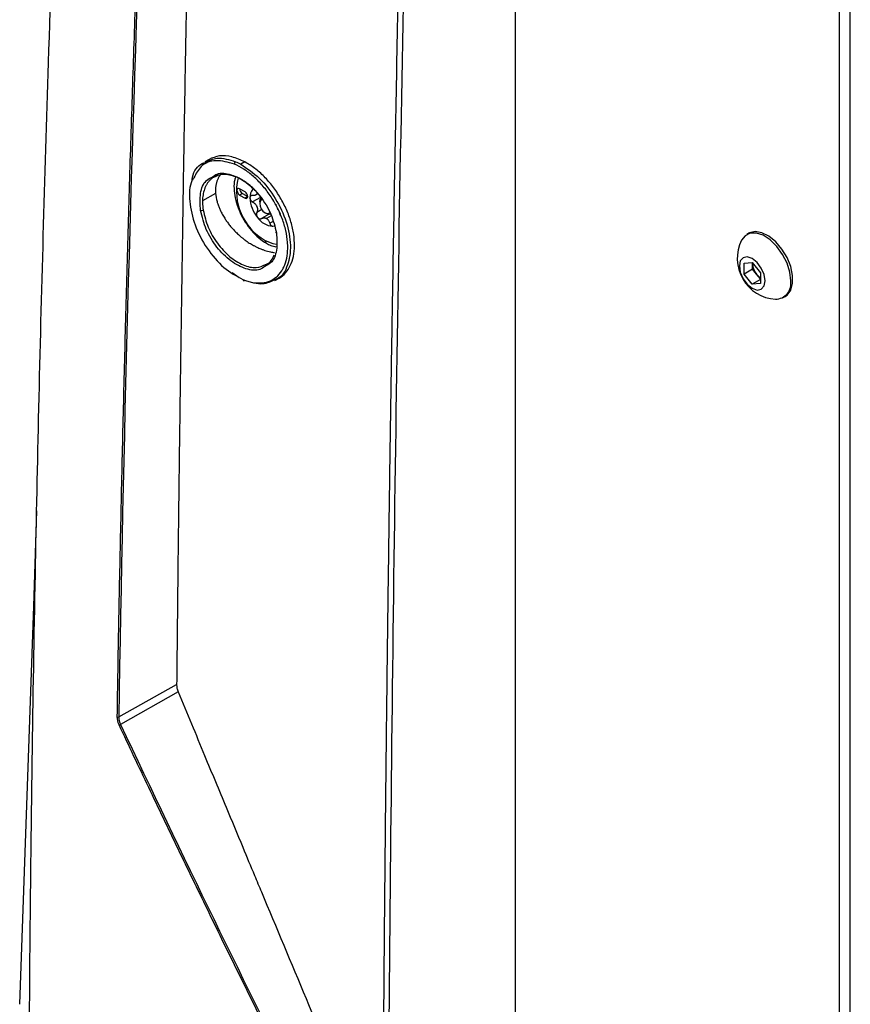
# Model space of a CAD drawing. Header units: millimetres. Extents: x 155473 to 158085, y 111018 to 114514.
# Tile 169 of 181: x 157702 to 157810, y 113880 to 114009. Entities that reach past the tile are written whole.
import ezdxf

# ---------------------------------------------------------------- set-up
doc = ezdxf.new("R2010")
doc.units = ezdxf.units.MM

msp = doc.modelspace()

# ---------------------------------------------------------------- linework, layer by layer
at = {"color": 7, "linetype": 'Continuous', "lineweight": 25}
for p, q in [((157766.27, 113827.3), (157766.27, 114133.51)), ((157808.61, 113804.85), (157808.61, 114133.67)), ((157810.02, 113805.66), (157810.02, 114134.48)), ((157726.24, 113990.55), (157725.7, 113990.24)), ((157730.93, 113990.21), (157730.4, 113989.9)), ((157727.09, 113986.11), (157725.39, 113985.13)), ((157730.95, 113986.3), (157730.24, 113986.71)), ((157730.6, 113986.1), (157730.24, 113985.89)), ((157730.24, 113985.89), (157730.95, 113985.49)), ((157730.6, 113986.1), (157731.3, 113985.69)), ((157731.3, 113985.69), (157730.95, 113985.49)), ((157732.98, 113985.59), (157731.94, 113984.99)), ((157732.28, 113985.86), (157732.58, 113986.03)), ((157732.86, 113985), (157732.86, 113984.79)), ((157733.13, 113983.99), (157732.48, 113983.61)), ((157734.02, 113983.36), (157733.11, 113982.83)), ((157733.57, 113983.57), (157733.74, 113983.46)), ((157734.37, 113983.19), (157733.74, 113982.83)), ((157735.27, 113983.92), (157735.3, 113983.94)), ((157735.32, 113983.91), (157735.3, 113983.86)), ((157734.6, 113982.45), (157734.18, 113982.21)), ((157796.77, 113980.89), (157796.51, 113980.74)), ((157796.14, 113976.98), (157797.2, 113977.07)), ((157796.14, 113975.56), (157796.14, 113976.98)), ((157797.2, 113977.07), (157798.27, 113975.75)), ((157797.25, 113976.9), (157797.25, 113977.02)), ((157797.25, 113977.01), (157797.25, 113976.9)), ((157797.25, 113976.2), (157797.25, 113976.9)), ((157730.17, 113975.07), (157729.28, 113975.75)), ((157797.25, 113976.2), (157796.14, 113975.56)), ((157797.2, 113974.24), (157796.14, 113975.56)), ((157797.78, 113975.54), (157797.25, 113976.2)), ((157798.27, 113974.93), (157797.78, 113975.54)), ((157798.27, 113975.75), (157798.27, 113974.34)), ((157734.85, 113974.73), (157735.39, 113975.05)), ((157798.27, 113974.85), (157797.2, 113974.24)), ((157798.27, 113974.34), (157797.2, 113974.24)), ((157801.26, 113972.51), (157801.52, 113972.66)), ((157714.45, 113917.74), (157722.01, 113922)), ((157722.21, 113921.02), (157714.68, 113916.78))]:
    msp.add_line(p, q, dxfattribs=at)
at = {"color": 7, "linetype": 'Continuous', "lineweight": 25, "flags": 128}
for points in [[(157730.24, 113986.71), (157730.11, 113986.76), (157729.99, 113986.73), (157729.92, 113986.65), (157729.89, 113986.51), (157729.92, 113986.33), (157729.99, 113986.16), (157730.11, 113986), (157730.24, 113985.89)], [(157730.95, 113985.49), (157731.08, 113985.44), (157731.2, 113985.46), (157731.28, 113985.55), (157731.3, 113985.69), (157731.28, 113985.86), (157731.2, 113986.04), (157731.08, 113986.19), (157730.95, 113986.3)], [(157732.86, 113985), (157732.93, 113985.35), (157733.12, 113985.57), (157733.12, 113985.57)], [(157733.17, 113985.29), (157733.07, 113985.25), (157732.91, 113985.07), (157732.86, 113984.79), (157732.91, 113984.45), (157733.07, 113984.09), (157733.29, 113983.78), (157733.57, 113983.57)], [(157733.57, 113983.57), (157733.84, 113983.47), (157734.07, 113983.52), (157734.18, 113983.62)], [(157734.37, 113983.4), (157734.08, 113983.35), (157733.74, 113983.46)], [(157734.56, 113981.83), (157734.77, 113981.87), (157734.83, 113981.89)], [(157735.01, 113981.07), (157735, 113981.06), (157734.98, 113981.04), (157734.98, 113981.01), (157734.98, 113980.99), (157735, 113980.97), (157735.02, 113980.96), (157735.06, 113980.94)], [(157802.24, 113974.68), (157802.11, 113975.8), (157801.75, 113976.98), (157801.17, 113978.13), (157800.43, 113979.17), (157799.56, 113980.03), (157798.65, 113980.63), (157797.76, 113980.93), (157796.94, 113980.91), (157796.28, 113980.58), (157795.82, 113979.98)], [(157801.52, 113972.66), (157801.75, 113972.83), (157802.23, 113973.45), (157802.48, 113974.33), (157802.48, 113975.39), (157802.23, 113976.55), (157801.75, 113977.72), (157801.09, 113978.83), (157800.27, 113979.78), (157799.38, 113980.52), (157798.47, 113980.97), (157797.6, 113981.11), (157796.86, 113980.94), (157796.77, 113980.89)], [(157733.57, 113979.97), (157734.56, 113979.55), (157735.06, 113979.46)], [(157798.88, 113974.69), (157798.76, 113975.5), (157798.39, 113976.34), (157797.85, 113977.08), (157797.2, 113977.6), (157796.56, 113977.82), (157796.02, 113977.71), (157795.65, 113977.29), (157795.53, 113976.63), (157795.65, 113975.81), (157796.02, 113974.97), (157796.56, 113974.24), (157797.2, 113973.72), (157797.85, 113973.49), (157798.39, 113973.6), (157798.76, 113974.02), (157798.88, 113974.69)], [(157730.67, 113974.85), (157730.68, 113974.81), (157730.69, 113974.78), (157730.71, 113974.75), (157730.74, 113974.73), (157730.76, 113974.72), (157730.79, 113974.72), (157730.83, 113974.73), (157730.86, 113974.74)], [(157703.72, 113944.67), (157703.29, 113932.22), (157702.39, 113906.22), (157701.5, 113880.23)]]:
    msp.add_lwpolyline(points, dxfattribs=at)
at = {"color": 7, "linetype": 'Continuous', "lineweight": 25}
for centre, radius, start, end in [((157729.91, 113989.94), 0.363, 125.4816, 183.1253), ((157737.24, 113986.4), 7.41, 166.5583, 240.231), ((157730.99, 113986.73), 0.75, 181.8666, 238.1281), ((157733.17, 113985.62), 1.59, 139.5752, 183.3539), ((157735.88, 113985.72), 4.3, 182.6393, 219.7721), ((157733.17, 113985.56), 0.818, 141.0957, 148.703), ((157732.15, 113986.28), 0.43, 317.6518, 332.1469), ((157735.56, 113985.56), 3.28, 199.6999, 202.7114), ((157730.9, 113983.75), 1.72, 18.3336, 24.0778), ((157731.92, 113983.41), 3.28, 19.6999, 22.7114), ((157736.59, 113985.22), 1.72, 198.3336, 204.0778), ((157725.25, 113984.35), 0.494, 256.9046, 297.9291), ((157734.71, 113984.38), 2.56, 213.4349, 266.5705), ((157734.7, 113984.48), 1.91, 237.8448, 242.1606), ((157733.27, 113982.02), 0.943, 59.9574, 64.2493), ((157733.21, 113981.91), 1.07, 56.0119, 59.9627), ((157733.97, 113979.93), 0.402, 174.3176, 234.3717), ((157800.57, 113977.6), 5.32, 153.3357, 266.6589), ((157799.55, 113977.01), 2.3, 182.6393, 219.7721), ((157799.34, 113976.76), 1.98, 218.0623, 237.233), ((157800.23, 113974.33), 2.04, 270.6605, 10.0847), ((157714.34, 113917.96), 0.239, 247.6383, 295.4077), ((157714.36, 113917.25), 0.568, 283.9972, 303.6679)]:
    msp.add_arc(centre, radius, start, end, dxfattribs=at)
for points, knots in [([(157702.73, 113870.05), (157702.74, 113871.31), (157702.76, 113874.06), (157702.79, 113878.19), (157702.82, 113882.44), (157702.85, 113887.1), (157702.92, 113894), (157703.02, 113902.47), (157703.21, 113917.16), (157703.52, 113935.46), (157704.16, 113965.81), (157705.03, 113997.01), (157706.35, 114034.49), (157707.6, 114064.62), (157708.79, 114089.44), (157709.53, 114103.97), (157710.02, 114113.21), (157710.41, 114120.27), (157710.7, 114125.51), (157710.94, 114129.77), (157711.19, 114134.01), (157711.35, 114136.85), (157711.43, 114138.25)], [0, 0, 0, 0, 0.014307, 0.03125, 0.04689, 0.0625, 0.083973, 0.125, 0.158438, 0.25, 0.331399, 0.5, 0.59973, 0.749999, 0.835284, 0.875, 0.910911, 0.9375, 0.953126, 0.96875, 0.984552, 1, 1, 1, 1]), ([(157726.31, 114136.66), (157726.22, 114133.55), (157726.03, 114127.33), (157725.77, 114118.02), (157725.51, 114108.71), (157725.26, 114099.42), (157725.02, 114090.14), (157724.78, 114080.87), (157724.56, 114071.6), (157724.34, 114062.34), (157724.13, 114053.08), (157723.93, 114043.82), (157723.73, 114034.55), (157723.54, 114025.27), (157723.36, 114015.98), (157723.19, 114006.67), (157723.03, 113997.34), (157722.87, 113987.99), (157722.73, 113978.62), (157722.59, 113969.22), (157722.45, 113959.8), (157722.33, 113950.37), (157722.21, 113940.92), (157722.11, 113931.46), (157722.04, 113925.16), (157722.01, 113922)], [0, 0, 0, 0, 0.043264, 0.086472, 0.129632, 0.172753, 0.215844, 0.258915, 0.301974, 0.345032, 0.388102, 0.431201, 0.474348, 0.517559, 0.560853, 0.604246, 0.647757, 0.691402, 0.735176, 0.779072, 0.823077, 0.867183, 0.911379, 0.955655, 1, 1, 1, 1]), ([(157714.25, 113917.74), (157714.29, 113919.76), (157714.35, 113923.82), (157714.46, 113929.91), (157714.58, 113936), (157714.71, 113942.1), (157714.84, 113948.21), (157714.98, 113954.32), (157715.13, 113960.43), (157715.28, 113966.55), (157715.45, 113972.68), (157715.62, 113978.81), (157715.8, 113984.95), (157715.98, 113991.09), (157716.18, 113997.23), (157716.38, 114003.38), (157716.59, 114009.54), (157716.81, 114015.7), (157717.04, 114021.87), (157717.27, 114028.04), (157717.51, 114034.22), (157717.76, 114040.4), (157718.02, 114046.58), (157718.28, 114052.77), (157718.56, 114058.97), (157718.84, 114065.17), (157719.12, 114071.38), (157719.42, 114077.59), (157719.72, 114083.8), (157720.04, 114090.02), (157720.36, 114096.25), (157720.68, 114102.48), (157721.02, 114108.71), (157721.36, 114114.95), (157721.71, 114121.19), (157722.07, 114127.44), (157722.32, 114131.61), (157722.44, 114133.7)], [0, 0, 0, 0, 0.028486, 0.056978, 0.085475, 0.113977, 0.142485, 0.170997, 0.199515, 0.228038, 0.256566, 0.285099, 0.313637, 0.342181, 0.370729, 0.399282, 0.42784, 0.456403, 0.484971, 0.513544, 0.542122, 0.570705, 0.599292, 0.627884, 0.656481, 0.685082, 0.713688, 0.742299, 0.770914, 0.799534, 0.828159, 0.856788, 0.885422, 0.91406, 0.942702, 0.971349, 1, 1, 1, 1]), ([(157748.78, 113818.56), (157748.78, 113821.51), (157748.8, 113827.43), (157748.83, 113836.32), (157748.87, 113845.24), (157748.91, 113854.18), (157748.97, 113863.16), (157749.03, 113872.16), (157749.1, 113881.18), (157749.17, 113890.22), (157749.26, 113899.28), (157749.35, 113908.35), (157749.45, 113917.44), (157749.56, 113926.53), (157749.68, 113935.64), (157749.8, 113944.75), (157749.93, 113953.87), (157750.07, 113962.99), (157750.27, 113974.87), (157750.52, 113989.47), (157750.86, 114006.77), (157751.21, 114024), (157751.6, 114041.16), (157752.02, 114058.3), (157752.46, 114075.41), (157752.93, 114092.53), (157753.42, 114109.66), (157753.78, 114121.09), (157753.95, 114126.8)], [0, 0, 0, 0, 0.028954, 0.057987, 0.087107, 0.116308, 0.145584, 0.174927, 0.204329, 0.233783, 0.26328, 0.292815, 0.322378, 0.351964, 0.381566, 0.411177, 0.440791, 0.470401, 0.5, 0.556428, 0.61247, 0.668205, 0.723711, 0.779065, 0.83433, 0.889549, 0.94476, 1, 1, 1, 1]), ([(157754.63, 114126.78), (157753.82, 114100.91), (157753.1, 114075.08), (157751.85, 114023.52), (157751.32, 113997.79), (157750.47, 113946.42), (157750.14, 113920.78), (157749.65, 113869.6), (157749.5, 113844.05), (157749.45, 113818.56)], [0, 0, 0, 0, 0.25, 0.25, 0.5, 0.5, 0.75, 0.75, 1, 1, 1, 1]), ([(157725.76, 113990.15), (157726.25, 113990.4), (157727.37, 113990.97), (157728.87, 113990.5), (157729.7, 113990.24)], [0, 0, 0, 0, 0.4419419, 1, 1, 1, 1]), ([(157730.93, 113990.21), (157730.36, 113990.47), (157729.21, 113990.98), (157727.57, 113991.1), (157726.68, 113990.73), (157726.24, 113990.55)], [0, 0, 0, 0, 0.332974, 0.666444, 1, 1, 1, 1]), ([(157724.02, 113987.76), (157724.04, 113987.92), (157724.17, 113988.95), (157724.82, 113989.85), (157725.62, 113990.1), (157725.76, 113990.15)], [0, 0, 0, 0, 0.130688, 0.850531, 1, 1, 1, 1]), ([(157729.55, 113989.92), (157728.73, 113990.15), (157727.09, 113990.61), (157725.17, 113989.9), (157724.54, 113988.68), (157724.27, 113988.14)], [0, 0, 0, 0, 0.358364, 0.718184, 1, 1, 1, 1]), ([(157730.67, 113974.85), (157731.09, 113974.68), (157731.51, 113974.56), (157732.31, 113974.41), (157732.7, 113974.39), (157733.26, 113974.43), (157733.44, 113974.45), (157733.8, 113974.53), (157733.97, 113974.58), (157734.45, 113974.77), (157734.75, 113974.95), (157735.3, 113975.4), (157735.53, 113975.67), (157735.84, 113976.14), (157735.93, 113976.31), (157736.09, 113976.66), (157736.17, 113976.85), (157736.35, 113977.43), (157736.44, 113977.85), (157736.51, 113978.53), (157736.52, 113978.76), (157736.53, 113979.24), (157736.52, 113979.48), (157736.46, 113980.22), (157736.39, 113980.72), (157736.21, 113981.5), (157736.14, 113981.77), (157735.98, 113982.29), (157735.89, 113982.55), (157735.7, 113983.07), (157735.59, 113983.33), (157735.36, 113983.85), (157735.24, 113984.1), (157734.84, 113984.87), (157734.55, 113985.36), (157733.91, 113986.3), (157733.56, 113986.75), (157732.82, 113987.59), (157732.44, 113987.97), (157731.84, 113988.5), (157731.63, 113988.67), (157731.22, 113988.98), (157731.01, 113989.12), (157730.39, 113989.52), (157729.97, 113989.74), (157729.55, 113989.92)], [0, 0, 0, 0, 0.0625, 0.0625, 0.125, 0.125, 0.15625, 0.15625, 0.1875, 0.1875, 0.25, 0.25, 0.3125, 0.3125, 0.34375, 0.34375, 0.375, 0.375, 0.4375, 0.4375, 0.46875, 0.46875, 0.5, 0.5, 0.5625, 0.5625, 0.59375, 0.59375, 0.625, 0.625, 0.65625, 0.65625, 0.6875, 0.6875, 0.75, 0.75, 0.8125, 0.8125, 0.875, 0.875, 0.90625, 0.90625, 0.9375, 0.9375, 1, 1, 1, 1]), ([(157730.4, 113989.9), (157731.23, 113989.35), (157732.89, 113988.25), (157735.01, 113985.49), (157736.45, 113982.39), (157737.04, 113979.25), (157736.6, 113976.68), (157735.76, 113975.12), (157734.95, 113974.88), (157734.81, 113974.83)], [0, 0, 0, 0, 0.161014, 0.3220078, 0.4830505, 0.6441512, 0.805344, 0.966571, 1, 1, 1, 1]), ([(157735.39, 113975.05), (157735.39, 113975.05), (157735.73, 113975.17), (157736.25, 113975.71), (157736.9, 113976.64), (157737.3, 113977.85), (157737.45, 113979.23), (157737.34, 113980.76), (157736.99, 113982.37), (157736.39, 113983.99), (157735.58, 113985.56), (157734.59, 113987.03), (157733.46, 113988.33), (157732.22, 113989.43), (157731.36, 113989.95), (157730.93, 113990.21)], [0, 0, 0, 0, 0.00025, 0.083455, 0.166876, 0.250173, 0.333665, 0.417174, 0.500386, 0.583758, 0.666963, 0.75024, 0.833476, 0.916698, 1, 1, 1, 1]), ([(157724.27, 113988.14), (157724.17, 113988.01), (157723.66, 113987.29), (157723.62, 113985.08), (157724.27, 113981.98), (157725.89, 113978.87), (157728.14, 113976.24), (157729.83, 113975.32), (157730.67, 113974.85)], [0, 0, 0, 0, 0.041153, 0.232757, 0.424402, 0.616215, 0.808125, 1, 1, 1, 1]), ([(157725.14, 113983.87), (157725.09, 113984.64), (157724.99, 113986.19), (157725.63, 113987.74), (157726.39, 113988.11), (157726.65, 113988.24)], [0, 0, 0, 0, 0.394243, 0.788484, 1, 1, 1, 1]), ([(157733.2, 113985.42), (157733.15, 113985.49), (157733.04, 113985.62), (157732.89, 113985.82), (157732.72, 113986.02), (157732.55, 113986.22), (157732.37, 113986.41), (157732.19, 113986.6), (157732, 113986.78), (157731.81, 113986.96), (157731.61, 113987.13), (157731.4, 113987.3), (157731.19, 113987.46), (157730.97, 113987.62), (157730.75, 113987.76), (157730.53, 113987.9), (157730.3, 113988.02), (157730.07, 113988.14), (157729.64, 113988.33), (157728.97, 113988.54), (157728.11, 113988.62), (157727.33, 113988.48), (157726.78, 113988.19), (157726.41, 113987.9), (157726.16, 113987.63), (157725.95, 113987.33), (157725.78, 113987), (157725.64, 113986.65), (157725.53, 113986.29), (157725.45, 113985.91), (157725.4, 113985.53), (157725.4, 113985.26), (157725.39, 113985.13)], [0, 0, 0, 0, 0.017437, 0.035213, 0.053253, 0.071472, 0.089902, 0.108576, 0.127535, 0.146807, 0.166413, 0.186375, 0.20666, 0.227129, 0.247811, 0.268746, 0.289981, 0.311562, 0.333548, 0.410498, 0.500063, 0.590902, 0.666575, 0.707734, 0.747679, 0.786742, 0.825011, 0.862096, 0.897966, 0.932884, 0.966956, 1, 1, 1, 1]), ([(157726.65, 113988.24), (157726.86, 113988.39), (157727.51, 113988.87), (157729.11, 113988.67), (157731.12, 113987.65), (157732.98, 113985.8), (157734.45, 113983.42), (157734.85, 113981.77), (157735.06, 113980.94)], [0, 0, 0, 0, 0.084877, 0.267901, 0.450844, 0.633792, 0.81682, 1, 1, 1, 1]), ([(157729.72, 113988.26), (157729.16, 113988.43), (157728.02, 113988.77), (157727.15, 113988.34), (157726.7, 113988.12)], [0, 0, 0, 0, 0.481616, 1, 1, 1, 1]), ([(157727.84, 113988.66), (157727.81, 113988.62), (157727.73, 113988.53), (157727.63, 113988.4), (157727.54, 113988.26), (157727.45, 113988.11), (157727.4, 113988.01), (157727.38, 113987.95)], [0, 0, 0, 0, 0.200185, 0.400262, 0.600247, 0.800154, 1, 1, 1, 1]), ([(157729.72, 113988.26), (157729.67, 113988.14), (157729.51, 113987.69), (157729.48, 113986.75), (157729.62, 113985.52), (157730, 113984.22), (157730.59, 113982.95), (157731.35, 113981.76), (157732.24, 113980.72), (157733.06, 113980.01), (157733.57, 113979.7), (157733.73, 113979.6)], [0, 0, 0, 0, 0.047622, 0.171598, 0.299287, 0.42744, 0.555209, 0.682879, 0.810911, 0.939781, 1, 1, 1, 1]), ([(157727.38, 113987.95), (157727.35, 113987.9), (157727.31, 113987.8), (157727.25, 113987.63), (157727.2, 113987.46), (157727.16, 113987.28), (157727.14, 113987.16), (157727.12, 113987.1)], [0, 0, 0, 0, 0.199073, 0.398594, 0.59858, 0.799043, 1, 1, 1, 1]), ([(157731.94, 113985.83), (157731.92, 113985.83), (157731.88, 113985.83), (157731.82, 113985.82), (157731.77, 113985.81), (157731.72, 113985.79), (157731.68, 113985.75), (157731.63, 113985.7), (157731.59, 113985.62), (157731.59, 113985.56), (157731.59, 113985.53)], [0, 0, 0, 0, 0.108101, 0.212121, 0.312109, 0.408115, 0.500199, 0.669962, 0.836392, 1, 1, 1, 1]), ([(157731.59, 113985.53), (157731.59, 113985.51), (157731.59, 113985.47), (157731.6, 113985.41), (157731.62, 113985.35), (157731.65, 113985.28), (157731.69, 113985.21), (157731.75, 113985.14), (157731.84, 113985.05), (157731.91, 113985.01), (157731.94, 113984.99)], [0, 0, 0, 0, 0.097875, 0.196697, 0.29658, 0.397634, 0.499966, 0.655549, 0.822147, 1, 1, 1, 1]), ([(157732.47, 113985.99), (157732.45, 113985.97), (157732.43, 113985.95), (157732.38, 113985.91), (157732.32, 113985.88), (157732.23, 113985.85), (157732.11, 113985.83), (157732, 113985.83), (157731.94, 113985.83)], [0, 0, 0, 0, 0.118955, 0.241753, 0.368585, 0.499622, 0.734116, 1, 1, 1, 1]), ([(157725.39, 113985.13), (157725.39, 113985.06), (157725.39, 113984.93), (157725.4, 113984.73), (157725.41, 113984.53), (157725.43, 113984.32), (157725.45, 113984.12), (157725.47, 113983.98), (157725.48, 113983.91)], [0, 0, 0, 0, 0.170005, 0.338951, 0.506627, 0.672823, 0.837337, 1, 1, 1, 1]), ([(157727.29, 113985.04), (157727.31, 113984.97), (157727.35, 113984.83), (157727.42, 113984.61), (157727.5, 113984.39), (157727.59, 113984.17), (157727.66, 113984.02), (157727.69, 113983.95)], [0, 0, 0, 0, 0.19549, 0.393228, 0.593221, 0.795476, 1, 1, 1, 1]), ([(157731.94, 113984.99), (157731.97, 113984.97), (157732.03, 113984.94), (157732.11, 113984.88), (157732.18, 113984.82), (157732.27, 113984.74), (157732.38, 113984.62), (157732.44, 113984.51), (157732.47, 113984.45)], [0, 0, 0, 0, 0.136832, 0.265737, 0.386769, 0.49999, 0.757495, 1, 1, 1, 1]), ([(157732.53, 113984.29), (157732.54, 113984.27), (157732.55, 113984.21), (157732.57, 113984.12), (157732.57, 113984.03), (157732.57, 113983.91), (157732.54, 113983.77), (157732.5, 113983.67), (157732.48, 113983.61)], [0, 0, 0, 0, 0.118955, 0.241753, 0.368585, 0.499622, 0.734116, 1, 1, 1, 1]), ([(157735.34, 113983.87), (157735.33, 113983.89), (157735.3, 113983.94), (157735.25, 113984.02), (157735.21, 113984.09), (157735.16, 113984.2), (157735.09, 113984.34), (157735.04, 113984.46), (157735.02, 113984.52)], [0, 0, 0, 0, 0.136832, 0.265737, 0.386769, 0.49999, 0.757495, 1, 1, 1, 1]), ([(157733.54, 113976.57), (157733.33, 113976.42), (157732.68, 113975.94), (157731.07, 113976.14), (157729.07, 113977.16), (157727.21, 113979.01), (157725.74, 113981.39), (157725.34, 113983.04), (157725.14, 113983.87)], [0, 0, 0, 0, 0.085049, 0.267881, 0.450784, 0.633826, 0.816912, 1, 1, 1, 1]), ([(157725.48, 113983.91), (157725.66, 113983.17), (157726.01, 113981.69), (157727.28, 113979.53), (157728.89, 113977.77), (157730.7, 113976.66), (157732.39, 113976.27), (157733.24, 113976.65), (157733.62, 113976.83)], [0, 0, 0, 0, 0.170901, 0.3417, 0.512486, 0.683315, 0.854197, 1, 1, 1, 1]), ([(157732.48, 113983.61), (157732.47, 113983.59), (157732.45, 113983.55), (157732.44, 113983.49), (157732.43, 113983.42), (157732.43, 113983.36), (157732.44, 113983.28), (157732.46, 113983.18), (157732.51, 113983.07), (157732.55, 113983.01), (157732.58, 113982.97)], [0, 0, 0, 0, 0.108101, 0.212121, 0.312109, 0.408115, 0.500199, 0.669962, 0.836392, 1, 1, 1, 1]), ([(157732.58, 113982.97), (157732.59, 113982.96), (157732.62, 113982.92), (157732.67, 113982.88), (157732.72, 113982.84), (157732.78, 113982.81), (157732.85, 113982.79), (157732.93, 113982.78), (157733.02, 113982.79), (157733.08, 113982.81), (157733.11, 113982.83)], [0, 0, 0, 0, 0.097875, 0.196697, 0.29658, 0.397634, 0.499966, 0.655549, 0.822147, 1, 1, 1, 1]), ([(157735.55, 113983.24), (157735.54, 113983.26), (157735.54, 113983.3), (157735.54, 113983.36), (157735.52, 113983.43), (157735.51, 113983.5), (157735.48, 113983.58), (157735.45, 113983.67), (157735.4, 113983.78), (157735.36, 113983.84), (157735.34, 113983.87)], [0, 0, 0, 0, 0.097875, 0.196697, 0.29658, 0.397634, 0.499966, 0.655549, 0.822147, 1, 1, 1, 1]), ([(157728.29, 113982.85), (157728.33, 113982.78), (157728.42, 113982.64), (157728.57, 113982.43), (157728.72, 113982.22), (157728.88, 113982.01), (157729, 113981.87), (157729.05, 113981.8)], [0, 0, 0, 0, 0.19098, 0.386469, 0.586468, 0.790978, 1, 1, 1, 1]), ([(157729.05, 113981.8), (157729.11, 113981.74), (157729.21, 113981.61), (157729.38, 113981.42), (157729.56, 113981.23), (157729.76, 113981.03), (157729.89, 113980.9), (157729.96, 113980.84)], [0, 0, 0, 0, 0.185391, 0.378089, 0.578091, 0.785395, 1, 1, 1, 1]), ([(157733.11, 113982.83), (157733.13, 113982.84), (157733.18, 113982.86), (157733.25, 113982.89), (157733.32, 113982.91), (157733.42, 113982.92), (157733.54, 113982.92), (157733.63, 113982.88), (157733.68, 113982.86)], [0, 0, 0, 0, 0.136832, 0.265737, 0.386769, 0.49999, 0.757495, 1, 1, 1, 1]), ([(157733.8, 113982.79), (157733.82, 113982.78), (157733.87, 113982.75), (157733.92, 113982.69), (157733.98, 113982.62), (157734.04, 113982.53), (157734.12, 113982.39), (157734.16, 113982.27), (157734.18, 113982.21)], [0, 0, 0, 0, 0.118955, 0.241753, 0.368585, 0.499622, 0.734116, 1, 1, 1, 1]), ([(157734.18, 113982.21), (157734.19, 113982.19), (157734.2, 113982.14), (157734.23, 113982.08), (157734.26, 113982.02), (157734.3, 113981.97), (157734.35, 113981.92), (157734.41, 113981.87), (157734.48, 113981.83), (157734.53, 113981.83), (157734.56, 113981.83)], [0, 0, 0, 0, 0.108101, 0.212121, 0.312109, 0.408115, 0.500199, 0.669962, 0.836392, 1, 1, 1, 1]), ([(157730.45, 113980.4), (157730.49, 113980.37), (157730.58, 113980.3), (157730.71, 113980.2), (157730.84, 113980.09), (157730.93, 113980.03), (157730.97, 113980)], [0, 0, 0, 0, 0.249972, 0.5002, 0.749856, 1, 1, 1, 1]), ([(157735.06, 113980.94), (157735.1, 113980.17), (157735.2, 113978.62), (157734.56, 113977.07), (157733.8, 113976.7), (157733.54, 113976.57)], [0, 0, 0, 0, 0.39609, 0.789628, 1, 1, 1, 1]), ([(157730.97, 113980), (157731.15, 113979.87), (157731.33, 113979.74), (157731.68, 113979.51), (157731.87, 113979.41), (157732.05, 113979.31)], [0, 0, 0, 0, 0.5, 0.5, 1, 1, 1, 1]), ([(157732.05, 113979.31), (157732.09, 113979.29), (157732.18, 113979.24), (157732.37, 113979.14), (157732.61, 113979.03), (157732.89, 113978.9), (157733.19, 113978.78), (157733.53, 113978.66), (157733.9, 113978.55), (157734.14, 113978.5), (157734.27, 113978.47)], [0, 0, 0, 0, 0.051256, 0.125078, 0.250172, 0.375589, 0.501617, 0.667782, 0.83391, 1, 1, 1, 1]), ([(157733.73, 113979.6), (157733.92, 113979.5), (157734.33, 113979.27), (157734.76, 113979.17), (157734.99, 113979.12)], [0, 0, 0, 0, 0.451447, 1, 1, 1, 1]), ([(157733.62, 113976.83), (157733.7, 113976.85), (157734.24, 113977), (157734.52, 113977.57), (157734.76, 113978.07)], [0, 0, 0, 0, 0.130791, 1, 1, 1, 1]), ([(157734.27, 113978.47), (157734.36, 113978.45), (157734.45, 113978.44), (157734.63, 113978.41), (157734.72, 113978.4), (157734.8, 113978.39)], [0, 0, 0, 0, 0.5, 0.5, 1, 1, 1, 1]), ([(157734.81, 113974.83), (157734.32, 113974.58), (157733.19, 113974.01), (157731.7, 113974.48), (157730.86, 113974.74)], [0, 0, 0, 0, 0.4419808, 1, 1, 1, 1]), ([(157722.01, 113922), (157722.01, 113921.96), (157722.01, 113921.88), (157722.02, 113921.77), (157722.03, 113921.65), (157722.06, 113921.48), (157722.12, 113921.27), (157722.18, 113921.11), (157722.21, 113921.02)], [0, 0, 0, 0, 0.1248593, 0.249166, 0.3735127, 0.4984915, 0.749153, 1, 1, 1, 1]), ([(157722.21, 113921.02), (157723.36, 113918.25), (157725.45, 113913.22), (157728.26, 113906.46), (157730.44, 113901.24), (157731.97, 113897.56), (157734.73, 113890.97), (157738.67, 113881.56), (157742.33, 113872.88), (157744.03, 113868.84)], [0, 0, 0, 0, 0.159041, 0.28856, 0.388555, 0.459032, 0.5, 0.767134, 1, 1, 1, 1]), ([(157714.45, 113917.74), (157714.45, 113917.7), (157714.45, 113917.63), (157714.46, 113917.51), (157714.47, 113917.39), (157714.5, 113917.27), (157714.53, 113917.15), (157714.57, 113917.02), (157714.62, 113916.9), (157714.66, 113916.82), (157714.68, 113916.78)], [0, 0, 0, 0, 0.121919, 0.245248, 0.369741, 0.49513, 0.621138, 0.747479, 0.873863, 1, 1, 1, 1]), ([(157739.16, 113866.11), (157738.54, 113867.34), (157737.3, 113869.81), (157735.44, 113873.53), (157733.57, 113877.28), (157731.69, 113881.07), (157729.8, 113884.9), (157727.91, 113888.75), (157726.02, 113892.65), (157724.11, 113896.57), (157722.2, 113900.53), (157720.28, 113904.52), (157718.36, 113908.55), (157716.43, 113912.61), (157715.14, 113915.33), (157714.5, 113916.7)], [0, 0, 0, 0, 0.07351, 0.147589, 0.222236, 0.297452, 0.373237, 0.449591, 0.526514, 0.604006, 0.682067, 0.760696, 0.839895, 0.919663, 1, 1, 1, 1])]:
    msp.add_open_spline(points, degree=3, knots=knots, dxfattribs=at)
for points in [[(157722.64, 114133.73), (157718.32, 114060.94), (157715.59, 113988.92), (157714.45, 113917.74)], [(157729.7, 113990.24), (157729.93, 113990.14), (157730.16, 113990.03), (157730.4, 113989.9)], [(157727.12, 113987.1), (157727.08, 113986.79), (157727.07, 113986.46), (157727.09, 113986.11)], [(157727.09, 113986.11), (157727.13, 113985.77), (157727.19, 113985.41), (157727.29, 113985.04)], [(157727.69, 113983.95), (157727.78, 113983.76), (157727.87, 113983.58), (157727.97, 113983.39)], [(157727.97, 113983.39), (157728.07, 113983.21), (157728.17, 113983.03), (157728.29, 113982.85)], [(157729.96, 113980.84), (157730.12, 113980.69), (157730.28, 113980.54), (157730.45, 113980.4)], [(157714.5, 113916.7), (157714.33, 113917.05), (157714.25, 113917.41), (157714.25, 113917.74)], [(157714.68, 113916.78), (157722.69, 113899.77), (157730.91, 113882.91), (157739.33, 113866.19)]]:
    msp.add_open_spline(points, degree=3, dxfattribs=at)

doc.saveas('drawing.dxf')
